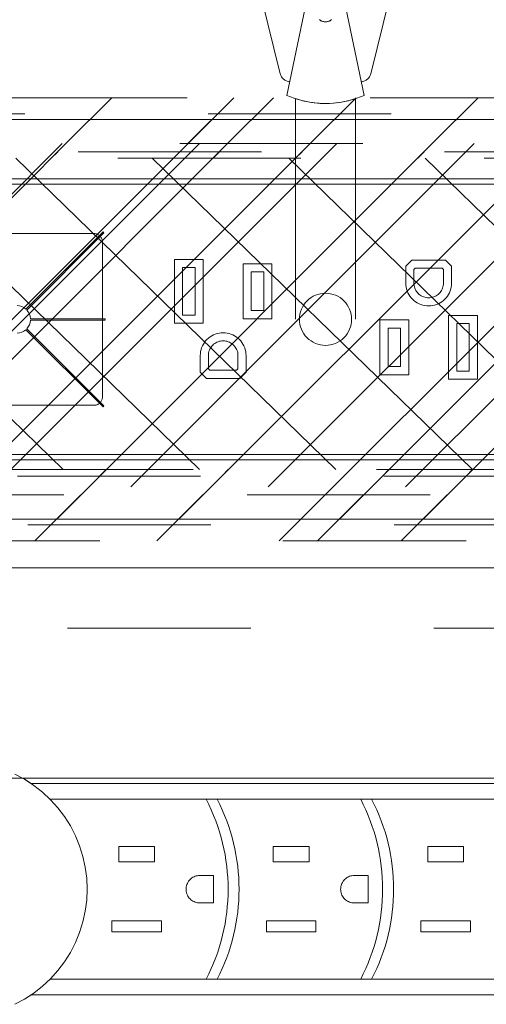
# Model space of a CAD drawing. Header units: inches. Extents: x -456 to -294, y -215 to 27.
# Tile 34 of 51: x -368.21 to -364.82, y 10.29 to 17.46. Entities that reach past the tile are written whole.
import ezdxf

# ---------------------------------------------------------------- set-up
doc = ezdxf.new("R2010")
doc.units = ezdxf.units.IN
doc.header["$LTSCALE"] = 32
doc.header["$MEASUREMENT"] = 0
doc.header["$PDMODE"] = 1
doc.header["$PDSIZE"] = -2
doc.linetypes.add('Dash Style-1', pattern=[0.083328, 0.041656, -0.041672])
for name, color, linetype, lineweight in [('Black', 7, 'Continuous', 18), ('DashLine', 7, 'Dash Style-1', 13), ('DashLineFill', 7, 'Dash Style-1', 13), ('Dean-Bezel', 7, 'Continuous', 18), ('Drawing', 7, 'Continuous', 18), ('Metal-UtilityGrommet', 7, 'Continuous', 13), ('None', 7, 'Continuous', 18), ('Slate-MetalShroud', 7, 'Continuous', 18), ('SolidLine', 7, 'Continuous', 15), ('Wood_1-H', 7, 'Continuous', 13)]:
    doc.layers.add(name, color=color, linetype=linetype, lineweight=lineweight)
doc.layers.add('Textile-Cushion', color=7, linetype='Continuous', lineweight=18, true_color=0x4c4c4c)
pattern_1 = [(45, (0, 0), (-1.613, 1.9357), []), (45, (-1.0608, 1.0608), (-0.472346, 0.41676), [])]

# ---------------------------------------------------------------- blocks, each defined once
blk = doc.blocks.new('Group-24')
at = {"layer": 'SolidLine', "flags": 128}
blk.add_lwpolyline([(12.0197, -13.5315), (119.9724, -13.5315), (119.9724, -25.5394), (12.0197, -25.5394)], close=True, dxfattribs=at)
blk = doc.blocks.new('Group-25')
at = {"layer": 'None'}
blk.add_blockref('Group-24', (0, 0), dxfattribs=at)
blk = doc.blocks.new('Group-26')
at = {"layer": 'None'}
blk.add_blockref('Group-25', (0, 0), dxfattribs=at)
blk = doc.blocks.new('SL Overhead (2D)-2')
at = {"layer": 'None'}
blk.add_blockref('Group-26', (0, 0), dxfattribs=at)
at = {"layer": 'Drawing', "color": 0, "flags": 1}
for tag in ['Tag', 'Catalog', 'Option1', 'Option2', 'Option3', 'Option4', 'Option5', 'Option6', 'Option7', 'Option8', 'Option9', 'Option10', 'Option11', 'Option12', 'Custom', 'FinishGroup', 'Discount', 'Item2', 'Item3', 'Item6', 'Item8', 'Item9', 'Item10', 'Item12', 'Item13', 'Item16', 'Item18', 'Item19', 'Item20', 'Item21', 'Item22', 'Item23', 'Item24', 'Item25', 'Item1', 'Item4', 'Item5', 'Item7', 'Item11', 'Item14', 'Item15', 'Item17']:
    blk.add_attdef(tag, (-72.5739, -131.5265), '', height=0.00709, dxfattribs=at)
blk = doc.blocks.new('Group-39')
at = {"layer": 'Textile-Cushion', "color": 31, "linetype": 'Continuous', "true_color": 0xffc198}
for p, q in [((-1.9174, 1.2795), (-4.4174, -1.2204)), ((-0.9174, 1.2795), (-3.4174, -1.2204)), ((0.0826, 1.2795), (-2.4174, -1.2204)), ((1.0826, 1.2795), (-1.4174, -1.2204)), ((2.0826, 1.2795), (-0.4174, -1.2204)), ((3.0826, 1.2795), (0.5826, -1.2204))]:
    blk.add_line(p, q, dxfattribs=at)
blk = doc.blocks.new('SlateShroudSleeve (2D)')
at = {"layer": 'DashLineFill', "linetype": 'Continuous', "lineweight": 13}
h = blk.add_hatch(dxfattribs=at)
h.set_pattern_fill('Steel', color=253, style=0, pattern_type=2)
h.set_pattern_definition(pattern_1)
edge = h.paths.add_edge_path()
edge.add_line((-6.0039, 0.9685), (-6.0039, -0.9685))
edge.add_arc((-5.3583, -0.9685), 0.6457, 180, 225)
edge.add_arc((-5.3583, -0.9685), 0.6457, 225, 270)
edge.add_line((-5.3583, -1.6142), (5.3583, -1.6142))
edge.add_arc((5.3583, -0.9685), 0.6457, 270, 360)
edge.add_line((6.0039, -0.9685), (6.0039, 0.9685))
edge.add_arc((5.3583, 0.9685), 0.6457, 0, 45)
edge.add_arc((5.3583, 0.9685), 0.6457, 45, 90)
edge.add_line((5.3583, 1.6142), (-5.3583, 1.6142))
edge.add_arc((-5.3583, 0.9685), 0.6457, 90, 180)
edge.add_line((-6.0039, 0.9685), (-6.0039, 0.9685))
edge = h.paths.add_edge_path()
edge.add_arc((5.3583, -0.9685), 0.311, 270, 360)
edge.add_line((5.6693, -0.9685), (5.6693, 0.9685))
edge.add_arc((5.3583, 0.9685), 0.311, 360, 405)
edge.add_arc((5.3583, 0.9685), 0.311, 45, 90)
edge.add_line((5.3583, 1.2795), (-5.3583, 1.2795))
edge.add_arc((-5.3583, 0.9685), 0.311, 90, 180)
edge.add_line((-5.6693, 0.9685), (-5.6693, -0.9685))
edge.add_arc((-5.3583, -0.9685), 0.311, 180, 225)
edge.add_arc((-5.3583, -0.9685), 0.311, 225, 270)
edge.add_line((-5.3583, -1.2795), (5.3583, -1.2795))
at = {"layer": 'DashLine', "lineweight": 13, "transparency": 33554687, "flags": 128}
blk.add_lwpolyline([(-5.8858, 0.9685, -0.414214), (-5.3583, 1.4961), (5.3583, 1.4961, -0.414214), (5.8858, 0.9685), (5.8858, -0.9685, -0.414214), (5.3583, -1.4961), (-5.3583, -1.4961, -0.414214), (-5.8858, -0.9685)], format="xyb", close=True, dxfattribs=at)
at = {"layer": 'DashLineFill', "lineweight": 13, "flags": 128}
for points in [[(-6.0039, 0.9685), (-6.0039, -0.9685, 0.198912), (-5.8148, -1.4251, 0.198912), (-5.3583, -1.6142), (5.3583, -1.6142, 0.414214), (6.0039, -0.9685), (6.0039, 0.9685, 0.198912), (5.8148, 1.4251, 0.198912), (5.3583, 1.6142), (-5.3583, 1.6142, 0.414214), (-6.0039, 0.9685)], [(5.3583, -1.2795, 0.414214), (5.6693, -0.9685), (5.6693, 0.9685, 0.198912), (5.5782, 1.1884, 0.198912), (5.3583, 1.2795), (-5.3583, 1.2795, 0.414214), (-5.6693, 0.9685), (-5.6693, -0.9685, 0.198912), (-5.5782, -1.1884, 0.198912), (-5.3583, -1.2795)]]:
    blk.add_lwpolyline(points, format="xyb", close=True, dxfattribs=at)
at = {"layer": 'SolidLine', "linetype": 'Continuous', "lineweight": 5}
blk.add_point((0, 0), dxfattribs=at)
at = {"layer": 'Textile-Cushion', "linetype": 'Continuous', "lineweight": 5}
blk.add_point((0, 0), dxfattribs=at)
at = {"layer": 'Textile-Cushion', "color": 31, "true_color": 0xffc198}
blk.add_blockref('Group-39', (0, 0), dxfattribs=at)
blk = doc.blocks.new('Group-40')
at = {"layer": 'SolidLine'}
blk.add_line((47.9764, -12.0079), (59.9764, -12.0079), dxfattribs=at)
blk = doc.blocks.new('Group-41')
at = {"layer": 'SolidLine'}
blk.add_blockref('Group-40', (0, 0), dxfattribs=at)
at = {"layer": 'Wood_1-H', "color": 7}
blk.add_blockref('SlateShroudSleeve (2D)', (54.0157, -10.1969), dxfattribs=at)
blk = doc.blocks.new('Group-42')
at = {"layer": 'None'}
blk.add_blockref('Group-41', (0, 0), dxfattribs=at)
blk = doc.blocks.new('SL Lowboy Top (2D)')
at = {"layer": 'None'}
blk.add_blockref('Group-42', (0, 0), dxfattribs=at)
at = {"layer": 'Drawing', "color": 0, "flags": 1}
for tag in ['Tag', 'Catalog', 'Option1', 'Option2', 'Option3', 'Option4', 'Option5', 'Option6', 'Option7', 'Option8', 'Option9', 'Option10', 'Option11', 'Option12', 'Custom', 'FinishGroup', 'Discount', 'Item2', 'Item3', 'Item6', 'Item8', 'Item9', 'Item10', 'Item12', 'Item13', 'Item16', 'Item18', 'Item19', 'Item20', 'Item21', 'Item22', 'Item23', 'Item24', 'Item25', 'Item1', 'Item4', 'Item5', 'Item7', 'Item11', 'Item14', 'Item15', 'Item17']:
    blk.add_attdef(tag, (-60.5444, 16.4381), '', height=0.00709, dxfattribs=at)
blk = doc.blocks.new('Group-47')
at = {"layer": 'Dean-Bezel'}
for p, q in [((4.11, 1.4545), (-4.11, 1.4545)), ((-1.6831, 0.624), (-2.815, 0.624)), ((-1.6831, 0.624), (-1.678, 0.6238)), ((-1.678, 0.6238), (-1.6729, 0.6231)), ((-1.6729, 0.6231), (-1.6678, 0.622)), ((-1.6678, 0.622), (-1.6629, 0.6204)), ((-1.6629, 0.6204), (-1.6582, 0.6185)), ((-1.6582, 0.6185), (-1.6536, 0.6161)), ((-1.6536, 0.6161), (-1.6492, 0.6133)), ((-1.6492, 0.6133), (-1.6451, 0.6102)), ((-1.6451, 0.6102), (-1.6414, 0.6067)), ((-1.6414, 0.6067), (-1.6379, 0.6029)), ((-1.6379, 0.6029), (-1.6347, 0.5988)), ((-1.6347, 0.5988), (-1.632, 0.5945)), ((-1.632, 0.5945), (-1.6296, 0.5899)), ((-1.6296, 0.5899), (-1.6276, 0.5851)), ((-1.6276, 0.5851), (-1.6261, 0.5802)), ((-1.6261, 0.5802), (-1.625, 0.5752)), ((-1.625, 0.5752), (-1.6243, 0.5701)), ((-1.6243, 0.5701), (-1.6241, -0.5669)), ((-1.0997, 0.4362), (-1.0997, -0.0282)), ((-0.8903, 0.4362), (-1.0997, 0.4362)), ((-0.8903, -0.0282), (-0.8903, 0.4362)), ((0.6289, 0.4307), (0.5843, 0.3861)), ((0.8731, 0.4307), (0.6289, 0.4307)), ((0.8731, 0.4307), (0.9177, 0.3861)), ((-1.0406, 0.0309), (-1.0406, 0.3771)), ((-0.9494, 0.3771), (-1.0406, 0.3771)), ((-0.9494, 0.3771), (-0.9494, 0.0309)), ((-0.5997, 0.4037), (-0.5997, 0.0043)), ((-0.3904, 0.4037), (-0.5997, 0.4037)), ((-0.3904, 0.0043), (-0.3904, 0.4037)), ((0.5843, 0.3861), (0.5843, 0.264)), ((0.6434, 0.3617), (0.6533, 0.3716)), ((0.6434, 0.264), (0.6434, 0.3617)), ((0.8487, 0.3716), (0.6533, 0.3716)), ((0.8487, 0.3716), (0.8586, 0.3617)), ((0.8586, 0.3617), (0.8582, 0.2546)), ((0.9177, 0.264), (0.9177, 0.3861)), ((-0.5406, 0.0634), (-0.5406, 0.3446)), ((-0.4494, 0.3446), (-0.5406, 0.3446)), ((-0.4494, 0.3446), (-0.4494, 0.0634)), ((0.5843, 0.264), (0.5849, 0.2494)), ((0.5849, 0.2494), (0.5869, 0.235)), ((0.5869, 0.235), (0.59, 0.2208)), ((0.59, 0.2208), (0.5944, 0.207)), ((0.6438, 0.2546), (0.6434, 0.264)), ((0.645, 0.2453), (0.6438, 0.2546)), ((0.647, 0.2362), (0.645, 0.2453)), ((0.6499, 0.2272), (0.647, 0.2362)), ((0.6535, 0.2185), (0.6499, 0.2272)), ((0.6578, 0.2102), (0.6535, 0.2185)), ((0.8485, 0.2185), (0.8442, 0.2102)), ((0.8521, 0.2272), (0.8485, 0.2185)), ((0.855, 0.2362), (0.8521, 0.2272)), ((0.857, 0.2453), (0.855, 0.2362)), ((0.8582, 0.2546), (0.857, 0.2453)), ((0.9076, 0.207), (0.912, 0.2208)), ((0.912, 0.2208), (0.9151, 0.235)), ((0.9151, 0.235), (0.9171, 0.2494)), ((0.9171, 0.2494), (0.9177, 0.264)), ((0.6, 0.1935), (0.5944, 0.207)), ((0.6, 0.1935), (0.6067, 0.1807)), ((0.6067, 0.1807), (0.6145, 0.1684)), ((0.6145, 0.1684), (0.6233, 0.1569)), ((0.6233, 0.1569), (0.6332, 0.1462)), ((0.6332, 0.1462), (0.6439, 0.1363)), ((0.6628, 0.2023), (0.6578, 0.2102)), ((0.6686, 0.1948), (0.6628, 0.2023)), ((0.6749, 0.1879), (0.6686, 0.1948)), ((0.6818, 0.1816), (0.6749, 0.1879)), ((0.6893, 0.1759), (0.6818, 0.1816)), ((0.6972, 0.1708), (0.6893, 0.1759)), ((0.7055, 0.1665), (0.6972, 0.1708)), ((0.7142, 0.1629), (0.7055, 0.1665)), ((0.7232, 0.1601), (0.7142, 0.1629)), ((0.7323, 0.1581), (0.7232, 0.1601)), ((0.7416, 0.1568), (0.7323, 0.1581)), ((0.751, 0.1564), (0.7416, 0.1568)), ((0.7604, 0.1568), (0.751, 0.1564)), ((0.7697, 0.1581), (0.7604, 0.1568)), ((0.7788, 0.1601), (0.7697, 0.1581)), ((0.7878, 0.1629), (0.7788, 0.1601)), ((0.7965, 0.1665), (0.7878, 0.1629)), ((0.8048, 0.1708), (0.7965, 0.1665)), ((0.8127, 0.1759), (0.8048, 0.1708)), ((0.8202, 0.1816), (0.8127, 0.1759)), ((0.8271, 0.1879), (0.8202, 0.1816)), ((0.8334, 0.1948), (0.8271, 0.1879)), ((0.8392, 0.2023), (0.8334, 0.1948)), ((0.8442, 0.2102), (0.8392, 0.2023)), ((0.8581, 0.1363), (0.8688, 0.1462)), ((0.8688, 0.1462), (0.8787, 0.1569)), ((0.8787, 0.1569), (0.8875, 0.1684)), ((0.8875, 0.1684), (0.8953, 0.1807)), ((0.8953, 0.1807), (0.902, 0.1935)), ((0.902, 0.1935), (0.9076, 0.207)), ((0.6439, 0.1363), (0.6554, 0.1275)), ((0.6554, 0.1275), (0.6677, 0.1197)), ((0.6677, 0.1197), (0.6806, 0.113)), ((0.6806, 0.113), (0.694, 0.1074)), ((0.694, 0.1074), (0.7079, 0.103)), ((0.7079, 0.103), (0.7221, 0.0999)), ((0.7221, 0.0999), (0.7365, 0.098)), ((0.7365, 0.098), (0.751, 0.0974)), ((0.751, 0.0974), (0.7655, 0.098)), ((0.7655, 0.098), (0.7799, 0.0999)), ((0.7799, 0.0999), (0.7941, 0.103)), ((0.7941, 0.103), (0.808, 0.1074)), ((0.808, 0.1074), (0.8214, 0.113)), ((0.8214, 0.113), (0.8343, 0.1197)), ((0.8343, 0.1197), (0.8466, 0.1275)), ((0.8466, 0.1275), (0.8581, 0.1363)), ((-0.9494, 0.0309), (-1.0406, 0.0309)), ((-0.3904, 0.0043), (-0.5997, 0.0043)), ((-0.4494, 0.0634), (-0.5406, 0.0634)), ((0.8963, 0.0282), (0.8963, -0.4362)), ((1.1057, 0.0282), (0.8963, 0.0282)), ((1.1057, -0.4362), (1.1057, 0.0282)), ((-0.8903, -0.0282), (-1.0997, -0.0282)), ((0.3964, -0.0043), (0.3964, -0.4037)), ((0.6057, -0.0043), (0.3964, -0.0043)), ((0.4554, -0.3446), (0.4554, -0.0634)), ((0.5466, -0.0634), (0.4554, -0.0634)), ((0.5466, -0.0634), (0.5466, -0.3446)), ((0.6057, -0.4037), (0.6057, -0.0043)), ((0.9554, -0.3771), (0.9554, -0.0309)), ((1.0466, -0.0309), (0.9554, -0.0309)), ((1.0466, -0.0309), (1.0466, -0.3771)), ((-0.8521, -0.1363), (-0.8628, -0.1462)), ((-0.8406, -0.1275), (-0.8521, -0.1363)), ((-0.8283, -0.1197), (-0.8406, -0.1275)), ((-0.8154, -0.113), (-0.8283, -0.1197)), ((-0.802, -0.1074), (-0.8154, -0.113)), ((-0.7881, -0.103), (-0.802, -0.1074)), ((-0.7739, -0.0999), (-0.7881, -0.103)), ((-0.7595, -0.098), (-0.7739, -0.0999)), ((-0.745, -0.0974), (-0.7595, -0.098)), ((-0.7305, -0.098), (-0.745, -0.0974)), ((-0.7161, -0.0999), (-0.7305, -0.098)), ((-0.7019, -0.103), (-0.7161, -0.0999)), ((-0.688, -0.1074), (-0.7019, -0.103)), ((-0.6746, -0.113), (-0.688, -0.1074)), ((-0.6617, -0.1197), (-0.6746, -0.113)), ((-0.6494, -0.1275), (-0.6617, -0.1197)), ((-0.6379, -0.1363), (-0.6494, -0.1275)), ((-0.6272, -0.1462), (-0.6379, -0.1363)), ((-0.9016, -0.207), (-0.906, -0.2208)), ((-0.896, -0.1935), (-0.9016, -0.207)), ((-0.8893, -0.1807), (-0.896, -0.1935)), ((-0.8815, -0.1684), (-0.8893, -0.1807)), ((-0.8727, -0.1569), (-0.8815, -0.1684)), ((-0.8628, -0.1462), (-0.8727, -0.1569)), ((-0.8425, -0.2185), (-0.8382, -0.2102)), ((-0.8382, -0.2102), (-0.8332, -0.2023)), ((-0.8332, -0.2023), (-0.8274, -0.1948)), ((-0.8274, -0.1948), (-0.8211, -0.1879)), ((-0.8211, -0.1879), (-0.8142, -0.1816)), ((-0.8142, -0.1816), (-0.8067, -0.1759)), ((-0.8067, -0.1759), (-0.7988, -0.1708)), ((-0.7988, -0.1708), (-0.7905, -0.1665)), ((-0.7905, -0.1665), (-0.7818, -0.1629)), ((-0.7818, -0.1629), (-0.7728, -0.1601)), ((-0.7728, -0.1601), (-0.7637, -0.1581)), ((-0.7637, -0.1581), (-0.7544, -0.1568)), ((-0.7544, -0.1568), (-0.745, -0.1564)), ((-0.745, -0.1564), (-0.7356, -0.1568)), ((-0.7356, -0.1568), (-0.7263, -0.1581)), ((-0.7263, -0.1581), (-0.7172, -0.1601)), ((-0.7172, -0.1601), (-0.7082, -0.1629)), ((-0.7082, -0.1629), (-0.6995, -0.1665)), ((-0.6995, -0.1665), (-0.6912, -0.1708)), ((-0.6912, -0.1708), (-0.6833, -0.1759)), ((-0.6833, -0.1759), (-0.6758, -0.1816)), ((-0.6758, -0.1816), (-0.6689, -0.1879)), ((-0.6689, -0.1879), (-0.6626, -0.1948)), ((-0.6626, -0.1948), (-0.6568, -0.2023)), ((-0.6568, -0.2023), (-0.6518, -0.2102)), ((-0.6518, -0.2102), (-0.6475, -0.2185)), ((-0.6173, -0.1569), (-0.6272, -0.1462)), ((-0.6085, -0.1684), (-0.6173, -0.1569)), ((-0.6007, -0.1807), (-0.6085, -0.1684)), ((-0.594, -0.1935), (-0.6007, -0.1807)), ((-0.5884, -0.207), (-0.594, -0.1935)), ((-0.584, -0.2208), (-0.5884, -0.207)), ((-0.9111, -0.2494), (-0.9117, -0.264)), ((-0.9117, -0.264), (-0.9117, -0.3861)), ((-0.9091, -0.235), (-0.9111, -0.2494)), ((-0.906, -0.2208), (-0.9091, -0.235)), ((-0.8526, -0.3617), (-0.8522, -0.2546)), ((-0.8522, -0.2546), (-0.851, -0.2453)), ((-0.851, -0.2453), (-0.849, -0.2362)), ((-0.849, -0.2362), (-0.8461, -0.2272)), ((-0.8461, -0.2272), (-0.8425, -0.2185)), ((-0.6475, -0.2185), (-0.6439, -0.2272)), ((-0.6439, -0.2272), (-0.641, -0.2362)), ((-0.641, -0.2362), (-0.639, -0.2453)), ((-0.639, -0.2453), (-0.6378, -0.2546)), ((-0.6378, -0.2546), (-0.6374, -0.264)), ((-0.6374, -0.264), (-0.6374, -0.3617)), ((-0.5809, -0.235), (-0.584, -0.2208)), ((-0.5789, -0.2494), (-0.5809, -0.235)), ((-0.5783, -0.264), (-0.5789, -0.2494)), ((-0.5783, -0.264), (-0.5783, -0.3861)), ((0.5466, -0.3446), (0.4554, -0.3446)), ((-0.9117, -0.3861), (-0.8671, -0.4307)), ((-0.8427, -0.3716), (-0.8526, -0.3617)), ((-0.6473, -0.3716), (-0.8427, -0.3716)), ((-0.6473, -0.3716), (-0.6374, -0.3617)), ((-0.6229, -0.4307), (-0.5783, -0.3861)), ((0.6057, -0.4037), (0.3964, -0.4037)), ((1.0466, -0.3771), (0.9554, -0.3771)), ((-0.6229, -0.4307), (-0.8671, -0.4307)), ((1.1057, -0.4362), (0.8963, -0.4362)), ((-1.6243, -0.5721), (-1.625, -0.5772)), ((-1.6241, -0.5669), (-1.6243, -0.5721)), ((-1.6831, -0.626), (-2.815, -0.626)), ((-1.678, -0.6258), (-1.6831, -0.626)), ((-1.6729, -0.6251), (-1.678, -0.6258)), ((-1.6678, -0.624), (-1.6729, -0.6251)), ((-1.6629, -0.6224), (-1.6678, -0.624)), ((-1.6582, -0.6205), (-1.6629, -0.6224)), ((-1.6536, -0.6181), (-1.6582, -0.6205)), ((-1.6492, -0.6153), (-1.6536, -0.6181)), ((-1.6451, -0.6122), (-1.6492, -0.6153)), ((-1.6414, -0.6087), (-1.6451, -0.6122)), ((-1.6379, -0.6049), (-1.6414, -0.6087)), ((-1.6347, -0.6008), (-1.6379, -0.6049)), ((-1.632, -0.5965), (-1.6347, -0.6008)), ((-1.6296, -0.5919), (-1.632, -0.5965)), ((-1.6276, -0.5871), (-1.6296, -0.5919)), ((-1.6261, -0.5822), (-1.6276, -0.5871)), ((-1.625, -0.5772), (-1.6261, -0.5822)), ((4.11, -1.4545), (-4.11, -1.4545))]:
    blk.add_line(p, q, dxfattribs=at)
blk = doc.blocks.new('Dean-PPUG-BK (2D)')
at = {"layer": 'DashLineFill', "linetype": 'Continuous', "lineweight": 13}
h = blk.add_hatch(dxfattribs=at)
h.set_pattern_fill('Steel', color=253, style=0, pattern_type=2)
h.set_pattern_definition(pattern_1)
h.paths.add_polyline_path([(-4.11, 1.4545), (4.11, 1.4545), (4.11, -1.4545), (-4.11, -1.4545)])
h = blk.add_hatch(dxfattribs=at)
h.set_pattern_fill('Steel', color=253, style=0, pattern_type=2)
h.set_pattern_definition(pattern_1)
h.paths.add_polyline_path([(0, 0.19), (0.0186, 0.1891), (0.0371, 0.1863), (0.0552, 0.1818), (0.0727, 0.1755), (0.0896, 0.1676), (0.1056, 0.158), (0.1205, 0.1469), (0.1344, 0.1344), (0.1469, 0.1205), (0.158, 0.1056), (0.1676, 0.0896), (0.1755, 0.0727), (0.1818, 0.0552), (0.1863, 0.0371), (0.1891, 0.0186), (0.19, 0), (0.1891, -0.0186), (0.1863, -0.0371), (0.1818, -0.0552), (0.1755, -0.0727), (0.1676, -0.0896), (0.158, -0.1056), (0.1469, -0.1205), (0.1344, -0.1344), (0.1205, -0.1469), (0.1056, -0.158), (0.0896, -0.1676), (0.0727, -0.1755), (0.0552, -0.1818), (0.0371, -0.1863), (0.0186, -0.1891), (0, -0.19), (-0.0186, -0.1891), (-0.0371, -0.1863), (-0.0552, -0.1818), (-0.0727, -0.1755), (-0.0896, -0.1676), (-0.1056, -0.158), (-0.1205, -0.1469), (-0.1344, -0.1344), (-0.1469, -0.1205), (-0.158, -0.1056), (-0.1676, -0.0896), (-0.1755, -0.0727), (-0.1818, -0.0552), (-0.1863, -0.0371), (-0.1891, -0.0186), (-0.19, 0), (-0.1891, 0.0186), (-0.1863, 0.0371), (-0.1818, 0.0552), (-0.1755, 0.0727), (-0.1676, 0.0896), (-0.158, 0.1056), (-0.1469, 0.1205), (-0.1344, 0.1344), (-0.1205, 0.1469), (-0.1056, 0.158), (-0.0896, 0.1676), (-0.0727, 0.1755), (-0.0552, 0.1818), (-0.0371, 0.1863), (-0.0186, 0.1891)])
at = {"layer": 'Black'}
for p, q in [((-0.5, 2.4793), (-0.3297, 1.7889)), ((0.3297, 1.7889), (0.5, 2.4793)), ((-0.1474, 2.2684), (-0.2813, 1.6308)), ((0.2812, 1.6308), (0.1474, 2.2684)), ((-0.0447, 2.1824), (-0.0419, 2.1803)), ((-0.0389, 2.1784), (-0.0419, 2.1803)), ((-0.036, 2.1766), (-0.0389, 2.1784)), ((-0.0329, 2.175), (-0.036, 2.1766)), ((-0.0298, 2.1735), (-0.0329, 2.175)), ((-0.0298, 2.1735), (-0.0266, 2.1721)), ((-0.0234, 2.1709), (-0.0266, 2.1721)), ((-0.0201, 2.1699), (-0.0234, 2.1709)), ((-0.0168, 2.169), (-0.0201, 2.1699)), ((-0.0135, 2.1683), (-0.0168, 2.169)), ((-0.0102, 2.1677), (-0.0135, 2.1683)), ((-0.0068, 2.1673), (-0.0102, 2.1677)), ((-0.0034, 2.167), (-0.0068, 2.1673)), ((-0.0034, 2.167), (0, 2.167)), ((0, 2.167), (0.0034, 2.167)), ((0.0068, 2.1673), (0.0034, 2.167)), ((0.0068, 2.1673), (0.0102, 2.1677)), ((0.0102, 2.1677), (0.0135, 2.1683)), ((0.0168, 2.169), (0.0135, 2.1683)), ((0.0168, 2.169), (0.0201, 2.1699)), ((0.0201, 2.1699), (0.0234, 2.1709)), ((0.0234, 2.1709), (0.0266, 2.1721)), ((0.0266, 2.1721), (0.0298, 2.1735)), ((0.0298, 2.1735), (0.0329, 2.175)), ((0.036, 2.1766), (0.0329, 2.175)), ((0.036, 2.1766), (0.0389, 2.1784)), ((0.0419, 2.1803), (0.0389, 2.1784)), ((0.0447, 2.1824), (0.0419, 2.1803)), ((-0.3297, 1.7889), (-0.3279, 1.7826)), ((-0.3279, 1.7826), (-0.3256, 1.7765)), ((-0.3256, 1.7765), (-0.3227, 1.7706)), ((-0.3227, 1.7706), (-0.3194, 1.765)), ((-0.3194, 1.765), (-0.3156, 1.7597)), ((-0.3156, 1.7597), (-0.3114, 1.7547)), ((-0.3114, 1.7547), (-0.3068, 1.75)), ((-0.3068, 1.75), (-0.3019, 1.7458)), ((-0.3019, 1.7458), (-0.2966, 1.742)), ((-0.2966, 1.742), (-0.291, 1.7386)), ((-0.291, 1.7386), (-0.2851, 1.7357)), ((-0.2851, 1.7357), (-0.279, 1.7333)), ((-0.279, 1.7333), (-0.2728, 1.7315)), ((-0.2728, 1.7315), (-0.2664, 1.7301)), ((-0.2664, 1.7301), (-0.2606, 1.7294)), ((0.2606, 1.7294), (0.2664, 1.7301)), ((0.2664, 1.7301), (0.2728, 1.7315)), ((0.2728, 1.7315), (0.279, 1.7333)), ((0.279, 1.7333), (0.2851, 1.7357)), ((0.2851, 1.7357), (0.291, 1.7386)), ((0.291, 1.7386), (0.2966, 1.742)), ((0.2966, 1.742), (0.3019, 1.7458)), ((0.3019, 1.7458), (0.3068, 1.75)), ((0.3068, 1.75), (0.3114, 1.7547)), ((0.3114, 1.7547), (0.3156, 1.7597)), ((0.3156, 1.7597), (0.3194, 1.765)), ((0.3194, 1.765), (0.3227, 1.7706)), ((0.3227, 1.7706), (0.3256, 1.7765)), ((0.3256, 1.7765), (0.3279, 1.7826)), ((0.3279, 1.7826), (0.3297, 1.7889)), ((-0.2813, 1.6308), (-0.2273, 1.6098)), ((-0.2273, 1.6098), (-0.2188, 1.6069)), ((-0.2273, 1.6098), (-0.1719, 1.5932)), ((-0.2188, 1.6069), (-0.2188, 0)), ((-0.2188, 1.6069), (-0.2154, 1.6058)), ((-0.2136, 1.6052), (-0.2154, 1.6058)), ((-0.2056, 1.6027), (-0.2136, 1.6052)), ((-0.2056, 1.6027), (-0.2021, 1.6016)), ((-0.2021, 1.6016), (-0.1983, 1.6005)), ((-0.1983, 1.6005), (-0.1894, 1.5979)), ((-0.1894, 1.5979), (-0.1792, 1.5951)), ((-0.1792, 1.5951), (-0.1725, 1.5934)), ((-0.1152, 1.5813), (-0.1719, 1.5932)), ((-0.1719, 1.5932), (-0.1676, 1.5922)), ((-0.1676, 1.5922), (-0.1547, 1.5891)), ((-0.1547, 1.5891), (-0.1406, 1.5861)), ((-0.1255, 1.5831), (-0.1152, 1.5813)), ((-0.1152, 1.5813), (-0.101, 1.5791)), ((-0.1152, 1.5813), (-0.0578, 1.5742)), ((-0.0837, 1.5768), (-0.101, 1.5791)), ((0.0578, 1.5742), (0.1152, 1.5813)), ((0.0837, 1.5768), (0.1152, 1.5813)), ((0.1152, 1.5813), (0.1719, 1.5932)), ((0.1164, 1.5816), (0.1255, 1.5831)), ((0.1406, 1.5861), (0.1255, 1.5831)), ((0.1406, 1.5861), (0.1676, 1.5922)), ((0.1676, 1.5922), (0.1719, 1.5932)), ((0.1719, 1.5932), (0.2273, 1.6098)), ((0.1983, 1.6005), (0.1725, 1.5934)), ((0.1983, 1.6005), (0.2021, 1.6016)), ((0.2021, 1.6016), (0.2136, 1.6052)), ((0.2136, 1.6052), (0.2273, 1.6098)), ((0.2187, 1.6069), (0.2187, 0)), ((0.2273, 1.6098), (0.2812, 1.6308)), ((-0.0837, 1.5768), (-0.0578, 1.5742)), ((-0.0578, 1.5742), (-0.0473, 1.5734)), ((-0.0578, 1.5742), (0, 1.5718)), ((-0.038, 1.5728), (-0.0473, 1.5734)), ((-0.038, 1.5728), (-0.0285, 1.5724)), ((-0.0285, 1.5724), (0, 1.5718)), ((0.0578, 1.5742), (0, 1.5718)), ((0, 1.5718), (0.0095, 1.5718)), ((0.0095, 1.5718), (0.0191, 1.572)), ((0.0191, 1.572), (0.0286, 1.5724)), ((0.0286, 1.5724), (0.0566, 1.5741)), ((0.0566, 1.5741), (0.0578, 1.5742)), ((0.0578, 1.5742), (0.0748, 1.5758))]:
    blk.add_line(p, q, dxfattribs=at)
at = {"layer": 'Black', "color": 9, "flags": 128}
blk.add_lwpolyline([(-3.6785, 1.023), (3.6785, 1.023), (3.6785, -1.023), (-3.6785, -1.023)], close=True, dxfattribs=at)
at = {"layer": 'Black', "linetype": 'Continuous', "lineweight": 5}
blk.add_point((0, 0), dxfattribs=at)
at = {"layer": 'DashLineFill', "flags": 128}
for points in [[(-4.11, 1.4545), (4.11, 1.4545), (4.11, -1.4545), (-4.11, -1.4545)], [(0, 0.19), (0.0186, 0.1891), (0.0371, 0.1863), (0.0552, 0.1818), (0.0727, 0.1755), (0.0896, 0.1676), (0.1056, 0.158), (0.1205, 0.1469), (0.1344, 0.1344), (0.1469, 0.1205), (0.158, 0.1056), (0.1676, 0.0896), (0.1755, 0.0727), (0.1818, 0.0552), (0.1863, 0.0371), (0.1891, 0.0186), (0.19, 0), (0.1891, -0.0186), (0.1863, -0.0371), (0.1818, -0.0552), (0.1755, -0.0727), (0.1676, -0.0896), (0.158, -0.1056), (0.1469, -0.1205), (0.1344, -0.1344), (0.1205, -0.1469), (0.1056, -0.158), (0.0896, -0.1676), (0.0727, -0.1755), (0.0552, -0.1818), (0.0371, -0.1863), (0.0186, -0.1891), (0, -0.19), (-0.0186, -0.1891), (-0.0371, -0.1863), (-0.0552, -0.1818), (-0.0727, -0.1755), (-0.0896, -0.1676), (-0.1056, -0.158), (-0.1205, -0.1469), (-0.1344, -0.1344), (-0.1469, -0.1205), (-0.158, -0.1056), (-0.1676, -0.0896), (-0.1755, -0.0727), (-0.1818, -0.0552), (-0.1863, -0.0371), (-0.1891, -0.0186), (-0.19, 0), (-0.1891, 0.0186), (-0.1863, 0.0371), (-0.1818, 0.0552), (-0.1755, 0.0727), (-0.1676, 0.0896), (-0.158, 0.1056), (-0.1469, 0.1205), (-0.1344, 0.1344), (-0.1205, 0.1469), (-0.1056, 0.158), (-0.0896, 0.1676), (-0.0727, 0.1755), (-0.0552, 0.1818), (-0.0371, 0.1863), (-0.0186, 0.1891)]]:
    blk.add_lwpolyline(points, close=True, dxfattribs=at)
at = {"layer": 'SolidLine', "flags": 128}
blk.add_lwpolyline([(-2.244, 0.1009, -0.173417), (-2.1809, 0.0747), (-1.6196, 0.636), (-1.6125, 0.629), (-2.1738, 0.0676, -0.173417), (-2.1476, 0.0045), (-1.6029, 0.0045), (-1.6029, -0.0055), (-2.1476, -0.0055, -0.173417), (-2.1738, -0.0687), (-1.6125, -0.63), (-1.6196, -0.637), (-2.1809, -0.0757, -0.173417), (-2.244, -0.1019)], format="xyb", dxfattribs=at)
at = {"layer": 'Black', "color": 7}
blk.add_blockref('Group-47', (0, 0), dxfattribs=at)
blk = doc.blocks.new('Group-49')
at = {"layer": 'SolidLine', "flags": 128}
blk.add_lwpolyline([(-3.9173, -4.1732, -0.414214), (-3.6417, -3.8976), (3.6417, -3.8976, -0.414214), (3.9173, -4.1732), (3.9173, -5.5906, -0.414214), (3.6417, -5.8661), (-3.6417, -5.8661, -0.414214), (-3.9173, -5.5906)], format="xyb", close=True, dxfattribs=at)
at = {"layer": 'SolidLine', "color": 7}
blk.add_blockref('Dean-PPUG-BK (2D)', (0, -4.8819), dxfattribs=at)
blk = doc.blocks.new('Group-52')
at = {"layer": 'Textile-Cushion', "color": 31, "true_color": 0xffc198}
for p, q in [((-4.2398, 1.1339), (-1.9099, -1.1339)), ((-3.2469, 1.1339), (-0.917, -1.1339)), ((-2.2539, 1.1339), (0.0759, -1.1339)), ((-1.261, 1.1339), (1.0688, -1.1339)), ((-0.2681, 1.1339), (2.0618, -1.1339)), ((0.7248, 1.1339), (3.0547, -1.1339))]:
    blk.add_line(p, q, dxfattribs=at)
blk = doc.blocks.new('Group-53')
at = {"layer": 'Textile-Cushion', "color": 31, "true_color": 0xffc198}
blk.add_blockref('Group-52', (0, 0), dxfattribs=at)
blk = doc.blocks.new('SBDXF2-Shroud (2D)')
at = {"layer": 'DashLineFill', "linetype": 'Continuous', "lineweight": 13}
h = blk.add_hatch(dxfattribs=at)
h.set_pattern_fill('Steel', color=253, style=0, pattern_type=2)
h.set_pattern_definition(pattern_1)
edge = h.paths.add_edge_path()
edge.add_line((-5.5709, 0.9311), (-5.5709, -0.9311))
edge.add_arc((-5.3209, -0.9311), 0.25, 180, 270)
edge.add_line((-5.3209, -1.1811), (5.3209, -1.1811))
edge.add_arc((5.3209, -0.9311), 0.25, 270, 360)
edge.add_line((5.5709, -0.9311), (5.5709, 0.9311))
edge.add_arc((5.3209, 0.9311), 0.25, 0, 90)
edge.add_line((5.3209, 1.1811), (-5.3209, 1.1811))
edge.add_arc((-5.3209, 0.9311), 0.25, 90, 135)
edge.add_arc((-5.3209, 0.9311), 0.25, 135, 180)
edge.add_line((-5.5709, 0.9311), (-5.5709, 0.9311))
edge = h.paths.add_edge_path()
edge.add_arc((5.3209, -0.9311), 0.2028, 270, 360)
edge.add_line((5.5236, -0.9311), (5.5236, 0.9311))
edge.add_arc((5.3209, 0.9311), 0.2028, 360, 450)
edge.add_line((5.3209, 1.1339), (-5.3209, 1.1339))
edge.add_arc((-5.3209, 0.9311), 0.2028, 90, 180)
edge.add_line((-5.5236, 0.9311), (-5.5236, -0.9311))
edge.add_arc((-5.3209, -0.9311), 0.2028, 180, 270)
edge.add_line((-5.3209, -1.1339), (5.3209, -1.1339))
at = {"layer": 'DashLineFill', "flags": 128}
for points in [[(-5.5709, 0.9311), (-5.5709, -0.9311, 0.414214), (-5.3209, -1.1811), (5.3209, -1.1811, 0.414214), (5.5709, -0.9311), (5.5709, 0.9311, 0.414214), (5.3209, 1.1811), (-5.3209, 1.1811, 0.198912), (-5.4976, 1.1079, 0.198912), (-5.5709, 0.9311)], [(5.3209, -1.1339, 0.414214), (5.5236, -0.9311), (5.5236, 0.9311, 0.414214), (5.3209, 1.1339), (-5.3209, 1.1339, 0.414214), (-5.5236, 0.9311), (-5.5236, -0.9311, 0.414214), (-5.3209, -1.1339)]]:
    blk.add_lwpolyline(points, format="xyb", close=True, dxfattribs=at)
at = {"layer": 'Slate-MetalShroud', "linetype": 'Continuous', "lineweight": 5}
blk.add_point((0, 0), dxfattribs=at)
at = {"layer": 'Metal-UtilityGrommet', "color": 7}
blk.add_blockref('Group-53', (0, 0), dxfattribs=at)
blk = doc.blocks.new('Group-54')
at = {"layer": 'SolidLine'}
for p, q in [((-2.7615, 0.8228), (-2.8322, 0.8608)), ((-2.7138, 0.7925), (-2.7615, 0.8228)), ((-2.6943, 0.7789), (-2.7615, 0.8228)), ((-2.6943, 0.7789), (-2.7138, 0.7925)), ((4.4841, 0.7925), (-2.7138, 0.7925)), ((-2.6311, 0.7294), (-2.6943, 0.7789)), ((-2.5725, 0.6746), (-2.6311, 0.7294)), ((-2.5188, 0.615), (-2.5725, 0.6746)), ((-2.4704, 0.5509), (-2.5188, 0.615)), ((-2.4278, 0.483), (-2.4704, 0.5509)), ((-2.3911, 0.4116), (-2.4278, 0.483)), ((-2.3607, 0.3373), (-2.3911, 0.4116)), ((-2.3369, 0.2607), (-2.3607, 0.3373)), ((-1.8159, 0.3325), (-2.0759, 0.3325)), ((-2.0759, 0.2225), (-2.0759, 0.3325)), ((-1.8159, 0.3325), (-1.8159, 0.2225)), ((-0.6909, 0.3325), (-0.9509, 0.3325)), ((-0.9509, 0.2225), (-0.9509, 0.3325)), ((-0.6909, 0.3325), (-0.6909, 0.2225)), ((0.4341, 0.3325), (0.1741, 0.3325)), ((0.1741, 0.2225), (0.1741, 0.3325)), ((0.4341, 0.3325), (0.4341, 0.2225)), ((-2.3197, 0.1823), (-2.3369, 0.2607)), ((-1.8159, 0.2225), (-2.0759, 0.2225)), ((-0.6909, 0.2225), (-0.9509, 0.2225)), ((0.4341, 0.2225), (0.1741, 0.2225)), ((-2.3093, 0.1027), (-2.3197, 0.1823)), ((-2.3059, 0.0225), (-2.3093, 0.1027)), ((-1.5765, 0.0648), (-1.5725, 0.0725)), ((-1.5725, 0.0725), (-1.5678, 0.0799)), ((-1.5678, 0.0799), (-1.5625, 0.0868)), ((-1.5625, 0.0868), (-1.5566, 0.0932)), ((-1.5566, 0.0932), (-1.5502, 0.0991)), ((-1.5502, 0.0991), (-1.5432, 0.1044)), ((-1.5432, 0.1044), (-1.5359, 0.1091)), ((-1.5359, 0.1091), (-1.5281, 0.1131)), ((-1.5281, 0.1131), (-1.5201, 0.1165)), ((-1.5201, 0.1165), (-1.5118, 0.1191)), ((-1.5118, 0.1191), (-1.5032, 0.121)), ((-1.5032, 0.121), (-1.4946, 0.1221)), ((-1.4946, 0.1221), (-1.4859, 0.1225)), ((-1.3859, 0.1225), (-1.4859, 0.1225)), ((-1.3859, 0.1225), (-1.3859, -0.0775)), ((-0.4515, 0.0648), (-0.4475, 0.0725)), ((-0.4475, 0.0725), (-0.4428, 0.0799)), ((-0.4428, 0.0799), (-0.4375, 0.0868)), ((-0.4375, 0.0868), (-0.4316, 0.0932)), ((-0.4316, 0.0932), (-0.4252, 0.0991)), ((-0.4252, 0.0991), (-0.4182, 0.1044)), ((-0.4182, 0.1044), (-0.4109, 0.1091)), ((-0.4109, 0.1091), (-0.4031, 0.1131)), ((-0.4031, 0.1131), (-0.3951, 0.1165)), ((-0.3951, 0.1165), (-0.3868, 0.1191)), ((-0.3868, 0.1191), (-0.3782, 0.121)), ((-0.3782, 0.121), (-0.3696, 0.1221)), ((-0.3696, 0.1221), (-0.3609, 0.1225)), ((-0.2609, 0.1225), (-0.3609, 0.1225)), ((-0.2609, 0.1225), (-0.2609, -0.0775)), ((-2.3093, -0.0577), (-2.3059, 0.0225)), ((-1.5859, 0.0225), (-1.5855, 0.0312)), ((-1.5855, 0.0138), (-1.5859, 0.0225)), ((-1.5855, 0.0312), (-1.5844, 0.0399)), ((-1.5844, 0.0051), (-1.5855, 0.0138)), ((-1.5844, 0.0399), (-1.5825, 0.0484)), ((-1.5825, -0.0034), (-1.5844, 0.0051)), ((-1.5825, 0.0484), (-1.5798, 0.0567)), ((-1.5798, 0.0567), (-1.5765, 0.0648)), ((-0.4609, 0.0225), (-0.4605, 0.0312)), ((-0.4605, 0.0138), (-0.4609, 0.0225)), ((-0.4605, 0.0312), (-0.4594, 0.0399)), ((-0.4594, 0.0051), (-0.4605, 0.0138)), ((-0.4594, 0.0399), (-0.4575, 0.0484)), ((-0.4575, -0.0034), (-0.4594, 0.0051)), ((-0.4575, 0.0484), (-0.4548, 0.0567)), ((-0.4548, 0.0567), (-0.4515, 0.0648)), ((-2.3197, -0.1372), (-2.3093, -0.0577)), ((-1.5798, -0.0117), (-1.5825, -0.0034)), ((-1.5765, -0.0197), (-1.5798, -0.0117)), ((-1.5725, -0.0275), (-1.5765, -0.0197)), ((-1.5678, -0.0348), (-1.5725, -0.0275)), ((-1.5625, -0.0418), (-1.5678, -0.0348)), ((-1.5566, -0.0482), (-1.5625, -0.0418)), ((-1.5502, -0.0541), (-1.5566, -0.0482)), ((-1.5432, -0.0594), (-1.5502, -0.0541)), ((-1.5359, -0.0641), (-1.5432, -0.0594)), ((-1.5281, -0.0681), (-1.5359, -0.0641)), ((-1.5201, -0.0715), (-1.5281, -0.0681)), ((-1.5118, -0.0741), (-1.5201, -0.0715)), ((-0.4548, -0.0117), (-0.4575, -0.0034)), ((-0.4515, -0.0197), (-0.4548, -0.0117)), ((-0.4475, -0.0275), (-0.4515, -0.0197)), ((-0.4428, -0.0348), (-0.4475, -0.0275)), ((-0.4375, -0.0418), (-0.4428, -0.0348)), ((-0.4316, -0.0482), (-0.4375, -0.0418)), ((-0.4252, -0.0541), (-0.4316, -0.0482)), ((-0.4182, -0.0594), (-0.4252, -0.0541)), ((-0.4109, -0.0641), (-0.4182, -0.0594)), ((-0.4031, -0.0681), (-0.4109, -0.0641)), ((-0.3951, -0.0715), (-0.4031, -0.0681)), ((-0.3868, -0.0741), (-0.3951, -0.0715)), ((-2.3369, -0.2156), (-2.3197, -0.1372)), ((-1.5032, -0.076), (-1.5118, -0.0741)), ((-1.4946, -0.0771), (-1.5032, -0.076)), ((-1.4859, -0.0775), (-1.4946, -0.0771)), ((-1.3859, -0.0775), (-1.4859, -0.0775)), ((-0.3782, -0.076), (-0.3868, -0.0741)), ((-0.3696, -0.0771), (-0.3782, -0.076)), ((-0.3609, -0.0775), (-0.3696, -0.0771)), ((-0.2609, -0.0775), (-0.3609, -0.0775)), ((-2.1259, -0.2875), (-2.1259, -0.2075)), ((-1.7659, -0.2075), (-2.1259, -0.2075)), ((-1.7659, -0.2075), (-1.7659, -0.2875)), ((-0.6409, -0.2075), (-1.0009, -0.2075)), ((-1.0009, -0.2875), (-1.0009, -0.2075)), ((-0.6409, -0.2075), (-0.6409, -0.2875)), ((0.1241, -0.2875), (0.1241, -0.2075)), ((0.4841, -0.2075), (0.1241, -0.2075)), ((0.4841, -0.2075), (0.4841, -0.2875)), ((-2.3607, -0.2923), (-2.3369, -0.2156)), ((-2.3911, -0.3665), (-2.3607, -0.2923)), ((-1.7659, -0.2875), (-2.1259, -0.2875)), ((-0.6409, -0.2875), (-1.0009, -0.2875)), ((0.4841, -0.2875), (0.1241, -0.2875)), ((-2.4278, -0.4379), (-2.3911, -0.3665)), ((-2.4704, -0.5059), (-2.4278, -0.4379)), ((-2.5725, -0.6296), (-2.5188, -0.5699)), ((-2.5188, -0.5699), (-2.4704, -0.5059)), ((-2.6311, -0.6844), (-2.5725, -0.6296)), ((-2.6943, -0.7339), (-2.6311, -0.6844)), ((-2.8322, -0.8158), (-2.7615, -0.7778)), ((-2.7615, -0.7778), (-2.6943, -0.7339)), ((-2.7615, -0.7778), (-2.7138, -0.7475)), ((-2.7138, -0.7475), (-2.6943, -0.7339)), ((4.4841, -0.7475), (-2.7138, -0.7475))]:
    blk.add_line(p, q, dxfattribs=at)
blk = doc.blocks.new('MP-Plug (2D)')
at = {"layer": 'SolidLine'}
for p, q in [((4.5835, 0.6775), (-2.5756, 0.6775)), ((4.5835, -0.6325), (-2.5756, -0.6325))]:
    blk.add_line(p, q, dxfattribs=at)
for centre in [(-2.7, 0.0225), (-2.6201, 0.0225), (-1.575, 0.0225), (-1.4951, 0.0225)]:
    blk.add_arc(centre, 1.4201, 332.53273, 27.46727, dxfattribs=at)
at = {"layer": 'SolidLine', "color": 7}
blk.add_blockref('Group-54', (0, 0), dxfattribs=at)
blk = doc.blocks.new('1BRPXC_Power_Pantry_42x12 (2D)')
at = {"layer": 'DashLine', "flags": 128}
blk.add_lwpolyline([(-7.5, 18.0906, -0.414214), (-4.5866, 21.0039), (-3.2087, 21.0039), (-3.2087, 20.2896), (3.2087, 20.2896), (3.2087, 21.0039), (4.5866, 21.0039, -0.414214), (7.5, 18.0906)], format="xyb", dxfattribs=at)
blk = doc.blocks.new('Group-84')
at = {"layer": 'None'}
blk.add_blockref('Group-49', (0, 0), dxfattribs=at)
at = {"layer": 'SolidLine', "color": 7}
for name, p in [('SBDXF2-Shroud (2D)', (0, -4.8425)), ('1BRPXC_Power_Pantry_42x12 (2D)', (0, -27.4213)), ('MP-Plug (2D)', (0.5709, -9.0551))]:
    blk.add_blockref(name, p, dxfattribs=at)
blk = doc.blocks.new('SL Floating Runoff Desk (2D)')
at = {"layer": 'None'}
blk.add_blockref('Group-84', (0, 0), dxfattribs=at)
at = {"layer": 'Drawing', "color": 0, "flags": 1}
for tag in ['Tag', 'Catalog', 'Option1', 'Option2', 'Option3', 'Option4', 'Option5', 'Option6', 'Option7', 'Option8', 'Option9', 'Option10', 'Option11', 'Option12', 'Custom', 'FinishGroup', 'Discount', 'Item2', 'Item3', 'Item6', 'Item8', 'Item9', 'Item10', 'Item12', 'Item13', 'Item16', 'Item18', 'Item19', 'Item20', 'Item21', 'Item22', 'Item23', 'Item24', 'Item25', 'Item1', 'Item4', 'Item5', 'Item7', 'Item11', 'Item14', 'Item15', 'Item17']:
    blk.add_attdef(tag, (-24.5208, -41.5533), '', height=0.00709, dxfattribs=at)

msp = doc.modelspace()

# ---------------------------------------------------------------- block references
at = {"layer": 'Drawing'}
for name, p in [('SL Overhead (2D)-2', (-432.0431, 37.4764)), ('SL Lowboy Top (2D)', (-420.0037, 25.4764))]:
    msp.add_blockref(name, p, dxfattribs=at)

# ---------------------------------------------------------------- next in the draw order: block references
msp.add_blockref('SL Floating Runoff Desk (2D)', (-365.988, 20.1614), dxfattribs=at)

doc.saveas('drawing.dxf')
